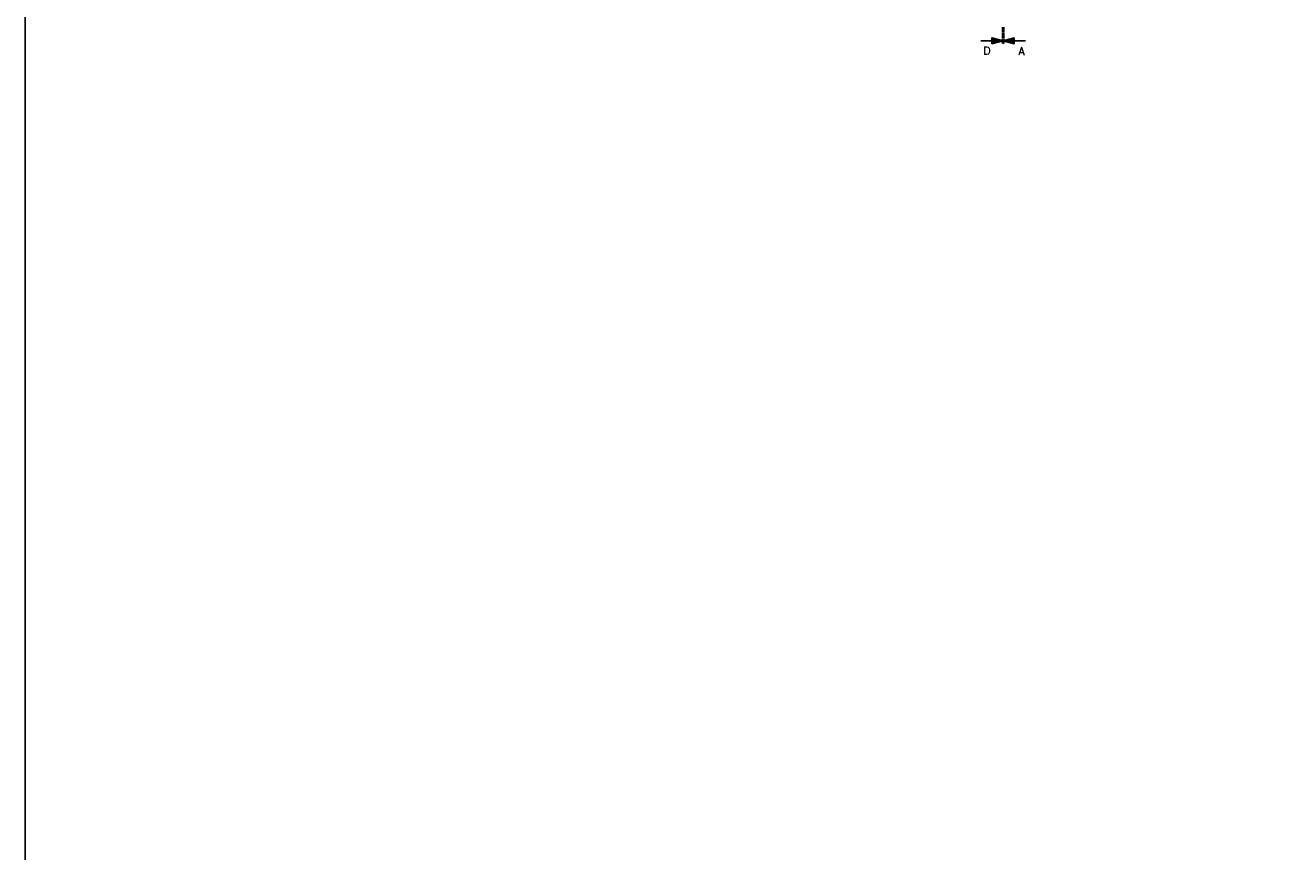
# Model space of a CAD drawing. Header units: millimetres. Extents: x -197187 to 231260338, y -45270 to 70505.
# Tile 44 of 85: x 32362 to 54932, y -13609 to 1127. Entities that reach past the tile are written whole.
import ezdxf

# ---------------------------------------------------------------- set-up
doc = ezdxf.new("R2010")
doc.units = ezdxf.units.MM
doc.header["$LTSCALE"] = 0.5
doc.linetypes.add('DASHDOT', pattern=[1, 0.5, -0.25, 0, -0.25])
doc.layers.add('17', color=7, linetype='Continuous')
doc.styles.add('ROMANS', font='ROMANS', dxfattribs={"height": 0.2})

# ---------------------------------------------------------------- blocks, each defined once
blk = doc.blocks.new('PFEIL')
at = {"layer": '17', "color": 7, "linetype": 'Continuous'}
for p, q in [((-40, 0), (-20, 0)), ((-20, 5.359), (-20, -5.359)), ((0, 0), (-20, 5.359)), ((-20, 5.0491), (-18.8434, 5.0491)), ((-20, 4.5991), (-17.164, 4.5991)), ((-20, 4.1491), (-15.4846, 4.1491)), ((-20, 3.6991), (-13.8052, 3.6991)), ((-20, 3.2491), (-12.1258, 3.2491)), ((-20, 2.7991), (-10.4464, 2.7991)), ((-20, 2.3491), (-8.7669, 2.3491)), ((-20, 1.8991), (-7.0875, 1.8991)), ((-20, 1.4491), (-5.4081, 1.4491)), ((-20, 0.9991), (-3.7287, 0.9991)), ((-20, 0.5491), (-2.0493, 0.5491)), ((-20, 0.0991), (-0.3698, 0.0991)), ((-20, -5.359), (0, 0)), ((-20, -0.3509), (-1.3096, -0.3509)), ((-20, -0.8009), (-2.989, -0.8009)), ((-20, -1.2509), (-4.6684, -1.2509)), ((-20, -1.7009), (-6.3478, -1.7009)), ((-20, -2.1509), (-8.0272, -2.1509)), ((-20, -2.6009), (-9.7067, -2.6009)), ((-20, -3.0509), (-11.3861, -3.0509)), ((-20, -3.5009), (-13.0655, -3.5009)), ((-20, -3.9509), (-14.7449, -3.9509)), ((-20, -4.4009), (-16.4243, -4.4009)), ((-20, -4.8509), (-18.1038, -4.8509)), ((-20, -5.3009), (-19.7832, -5.3009))]:
    blk.add_line(p, q, dxfattribs=at)

msp = doc.modelspace()

# ---------------------------------------------------------------- linework, layer by layer
at = {"color": 3}
msp.add_lwpolyline([(32361.929, 37686.455), (127620.801, 37686.455), (127620.801, -45269.811), (32361.929, -45269.811)], close=True, dxfattribs=at)
at = {"layer": '17', "linetype": 'DASHDOT', "lineweight": 50, "ltscale": 20}
msp.add_line((49802.276, 1102.838), (49802.276, 791.649), dxfattribs=at)

# ---------------------------------------------------------------- block references
at = {"layer": '17', "linetype": 'Continuous', "lineweight": 50, "ltscale": 10, "xscale": 10, "yscale": -10}
msp.add_blockref('PFEIL', (49802.276, 851.669), dxfattribs=at)
at = {"layer": '17', "linetype": 'Continuous', "lineweight": 50, "ltscale": 10, "xscale": 10, "yscale": 10, "rotation": 180}
msp.add_blockref('PFEIL', (49802.276, 851.669), dxfattribs=at)

# ---------------------------------------------------------------- texts
at = {"layer": '17', "linetype": 'Continuous', "lineweight": 50, "ltscale": 10, "style": 'ROMANS'}
for s, p in [('D', (49448.845, 605.422)), ('A', (50077.039, 596.117))]:
    msp.add_text(s, height=140, dxfattribs=at).set_placement(p)

doc.saveas('drawing.dxf')
